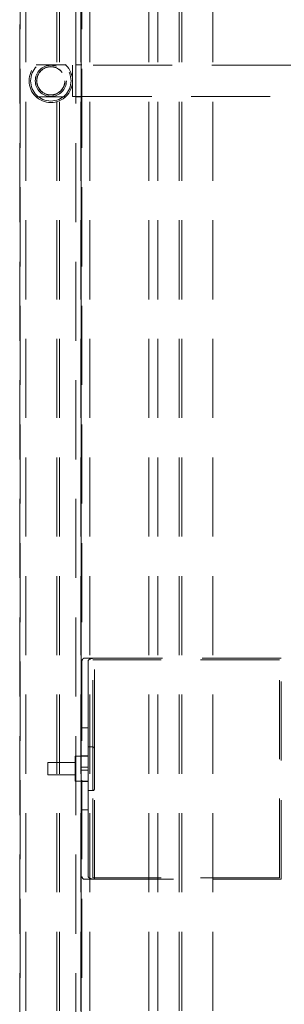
# Model space of a CAD drawing. Header units: millimetres. Extents: x 8 to 290, y 2 to 202.
# Tile 13 of 104: x 100.43 to 104.68, y 77.65 to 93.47. Entities that reach past the tile are written whole.
import ezdxf

# ---------------------------------------------------------------- set-up
doc = ezdxf.new("R2010")
doc.units = ezdxf.units.MM
doc.linetypes.add('HIDDEN', pattern=[1.905, 1.27, -0.635])

msp = doc.modelspace()

# ---------------------------------------------------------------- linework, layer by layer
at = {"color": 7, "linetype": 'HIDDEN', "lineweight": 18}
for p, q in [((100.53283, 105.48414), (100.53283, 67.88414)), ((101.03108, 105.48414), (101.03108, 67.88414)), ((101.07204, 105.48414), (101.07204, 67.88414)), ((101.41448, 105.48414), (101.41448, 67.88414)), ((101.55783, 105.48414), (101.55783, 67.88414)), ((102.50783, 105.48414), (102.50783, 67.88414)), ((102.65118, 105.48414), (102.65118, 67.88414)), ((102.99362, 105.48414), (102.99362, 67.88414)), ((103.03458, 105.48414), (103.03458, 67.88414)), ((103.53283, 105.48414), (103.53283, 67.88414)), ((100.43283, 69.25914), (100.43283, 104.10914)), ((100.44283, 104.10914), (100.44283, 69.25914)), ((101.33283, 92.48414), (101.33283, 104.10914)), ((101.42283, 69.25914), (101.42283, 104.10914)), ((101.43283, 104.10914), (101.43283, 69.25914)), ((101.17094, 92.74164), (100.69472, 92.74164)), ((101.28283, 92.68553), (101.28283, 92.73414)), ((140.98283, 92.73414), (101.28283, 92.73414)), ((101.28283, 92.23414), (101.28283, 92.68553)), ((101.33283, 92.73914), (101.43283, 92.73914)), ((101.33283, 69.25914), (101.33283, 92.48414)), ((100.69578, 92.22664), (101.16988, 92.22664)), ((101.28283, 92.23414), (140.98283, 92.23414)), ((101.33283, 92.22914), (101.43283, 92.22914)), ((101.63283, 83.20914), (101.45963, 83.20914)), ((104.63283, 83.20914), (101.63283, 83.20914)), ((101.63283, 81.75914), (101.63283, 83.20914)), ((104.63283, 79.65914), (104.63283, 83.20914)), ((101.53283, 83.16251), (101.53283, 82.09194)), ((101.60783, 79.68414), (101.60783, 83.18414)), ((104.60783, 83.18414), (101.60783, 83.18414)), ((104.60783, 79.68414), (104.60783, 83.18414)), ((101.43283, 82.09194), (101.53283, 82.09194)), ((101.53283, 82.09194), (101.53283, 81.45753)), ((101.60783, 81.78414), (101.53283, 81.78414)), ((101.60783, 81.08488), (101.60783, 81.7834)), ((101.32283, 81.63414), (101.32283, 81.54839)), ((101.53283, 81.63414), (101.32283, 81.63414)), ((101.53283, 81.63914), (101.43283, 81.63914)), ((101.63283, 81.16739), (101.63283, 81.75914)), ((100.88283, 81.53414), (100.88283, 81.49127)), ((101.32283, 81.53414), (100.88283, 81.53414)), ((100.88283, 81.49127), (100.88283, 81.33414)), ((101.32283, 81.54839), (101.32283, 81.23414)), ((101.43283, 81.45753), (101.53283, 81.45753)), ((101.53283, 81.41075), (101.53283, 81.45753)), ((100.88283, 81.33414), (101.32283, 81.33414)), ((101.53283, 81.41075), (101.43283, 81.41075)), ((101.53283, 81.41075), (101.53283, 80.77633)), ((101.32283, 81.23414), (101.53283, 81.23414)), ((101.43283, 81.22914), (101.53283, 81.22914)), ((101.63283, 81.10914), (101.63283, 81.16739)), ((101.53283, 81.08414), (101.60783, 81.08414)), ((101.63283, 79.65914), (101.63283, 81.10914)), ((101.53283, 80.77633), (101.43283, 80.77633)), ((101.53283, 79.70577), (101.53283, 80.77633)), ((101.45963, 79.65914), (101.63283, 79.65914)), ((104.60783, 79.68414), (101.60783, 79.68414)), ((101.63283, 79.65914), (104.63283, 79.65914))]:
    msp.add_line(p, q, dxfattribs=at)
for radius in [0.35, 0.325, 0.25, 0.2275, 0.225]:
    msp.add_circle((100.93283, 92.48414), radius, dxfattribs=at)
for centre, start, end in [((101.60783, 81.75914), 360, 90), ((101.60783, 81.10914), 270, 360)]:
    msp.add_arc(centre, 0.025, start, end, dxfattribs=at)
for centre, major_axis, start_param, end_param in [((101.63283, 83.16251), (0.2, 0), 2.61799388, 3.14159265), ((101.63283, 83.16251), (0.1, 0), 1.57079633, 3.14159265), ((101.63283, 79.70577), (0.2, 0), 3.14159265, 3.66519143), ((101.63283, 79.70577), (0.1, 0), 3.14159265, 4.71238898)]:
    msp.add_ellipse(centre, major_axis=major_axis, ratio=0.46630766, start_param=start_param, end_param=end_param, dxfattribs=at)

doc.saveas('drawing.dxf')
